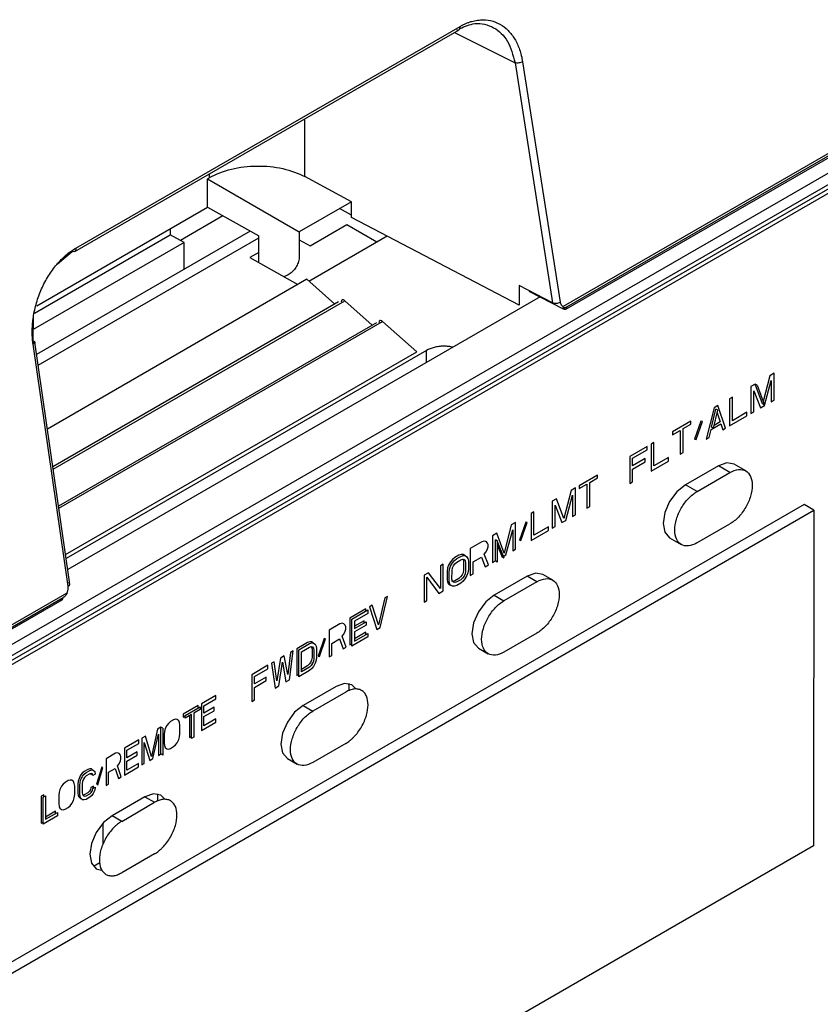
# Model space of a CAD drawing. Header units: millimetres. Extents: x -415 to 5, y -292 to 5.
# Tile 52 of 72: x -51.94 to -46.1, y -124.52 to -117.34. Entities that reach past the tile are written whole.
import ezdxf

# ---------------------------------------------------------------- set-up
doc = ezdxf.new("R2010")
doc.units = ezdxf.units.MM
doc.header["$MEASUREMENT"] = 0
doc.layers.add('实线', color=2, linetype='Continuous', lineweight=25)

msp = doc.modelspace()

# ---------------------------------------------------------------- linework, layer by layer
at = {"layer": '实线', "color": 7, "linetype": 'Continuous', "lineweight": 25}
for p, q in [((-51.5326, -119.0066), (-48.7297, -117.3885)), ((-51.5404, -119.0313), (-48.7359, -117.4123)), ((-48.7706, -117.4323), (-48.3283, -117.6532)), ((-48.3283, -117.6532), (-48.0537, -119.4066)), ((-48.2732, -117.6463), (-47.9986, -119.3996)), ((-49.8617, -118.4844), (-49.8617, -118.0703)), ((-45.7567, -118.1509), (-47.9761, -119.4321)), ((-47.9584, -119.4522), (-45.7646, -118.1858)), ((-47.9496, -119.4336), (-45.7567, -118.1677)), ((-45.7505, -118.2901), (-53.8115, -122.9436)), ((-53.8116, -123.0253), (-45.7505, -118.3717)), ((-53.7833, -123.0416), (-45.7789, -118.4207)), ((-53.755, -123.0579), (-45.7506, -118.4371)), ((-50.5562, -118.4914), (-50.5562, -118.4632)), ((-50.572, -118.5006), (-50.5562, -118.4914)), ((-50.572, -118.7074), (-50.572, -118.5006)), ((-50.572, -118.5006), (-49.9023, -118.8872)), ((-49.5217, -118.6675), (-49.8617, -118.4844)), ((-49.5217, -118.6675), (-49.9023, -118.8872)), ((-49.5217, -118.7818), (-49.5217, -118.6675)), ((-51.8182, -119.4267), (-50.572, -118.7074)), ((-50.572, -118.7074), (-50.1973, -118.9177)), ((-49.5217, -118.7666), (-49.6086, -118.7176)), ((-50.459, -118.7708), (-50.7699, -118.9503)), ((-49.824, -118.9899), (-49.5553, -118.8348)), ((-49.5553, -118.8348), (-49.3369, -118.9611)), ((-48.2975, -119.4218), (-49.5217, -118.7818)), ((-51.834, -119.4809), (-50.8432, -118.9089)), ((-50.2598, -118.8826), (-51.8194, -119.783)), ((-50.7428, -118.9656), (-50.8432, -118.9089)), ((-50.8407, -118.9103), (-50.8407, -118.8625)), ((-49.9023, -118.8872), (-49.9023, -119.0832)), ((-50.7428, -118.9656), (-51.8427, -119.6005)), ((-51.8082, -119.8606), (-50.1973, -118.9306)), ((-50.743, -119.1615), (-50.7428, -118.9656)), ((-50.1973, -119.1119), (-50.1973, -118.9177)), ((-49.9023, -118.9446), (-49.824, -118.9899)), ((-49.8318, -119.2468), (-49.2618, -118.9177)), ((-51.6656, -119.1205), (-51.5594, -119.0299)), ((-50.1973, -119.038), (-50.262, -119.0754)), ((-50.262, -119.0754), (-49.913, -119.2723)), ((-49.8464, -119.2339), (-51.7404, -120.3273)), ((-49.9839, -119.1999), (-50.014, -119.2153)), ((-49.8464, -119.2339), (-49.6421, -119.4141)), ((-48.2975, -119.2791), (-48.2975, -119.4218)), ((-48.0537, -119.4066), (-48.2975, -119.2791)), ((-48.2233, -119.3179), (-48.2268, -119.3199)), ((-48.2268, -119.3199), (-47.9775, -119.4502)), ((-49.6159, -119.399), (-51.7005, -120.6024)), ((-51.6982, -120.6183), (-49.5706, -119.3901)), ((-48.1457, -119.3623), (-51.5917, -121.3517)), ((-49.5706, -119.3901), (-49.3697, -119.5674)), ((-47.9775, -119.4502), (-47.9497, -119.4341)), ((-51.843, -119.6822), (-51.8425, -119.5109)), ((-49.3401, -119.5503), (-51.6589, -120.8889)), ((-51.6566, -120.9048), (-49.2949, -119.5414)), ((-49.2949, -119.5414), (-49.0445, -119.7623)), ((-51.8398, -119.7042), (-51.843, -119.6822)), ((-51.581, -121.4254), (-51.8326, -119.6922)), ((-51.5884, -121.4719), (-51.8444, -119.7079)), ((-51.6077, -121.242), (-49.0445, -119.7623)), ((-48.975, -119.7531), (-51.6035, -121.2704)), ((-48.9751, -119.8412), (-48.975, -119.7531)), ((-46.4698, -119.9373), (-46.5184, -120.1251)), ((-46.5088, -120.1557), (-46.4592, -119.9729)), ((-46.438, -119.919), (-46.4698, -119.9373)), ((-46.4592, -119.9729), (-46.4594, -120.1271)), ((-46.4381, -120.1148), (-46.438, -119.919)), ((-46.6077, -120.0169), (-46.6078, -120.2128)), ((-46.5759, -119.9986), (-46.6077, -120.0169)), ((-46.5866, -120.2006), (-46.5865, -120.0464)), ((-46.5865, -120.0464), (-46.5371, -120.172)), ((-46.523, -120.143), (-46.5759, -119.9986)), ((-46.5617, -120.0067), (-46.5759, -119.9986)), ((-46.5617, -120.0067), (-46.5088, -120.1512)), ((-46.7633, -120.1067), (-46.7634, -120.3026)), ((-46.742, -120.0945), (-46.7633, -120.1067)), ((-46.7422, -120.2654), (-46.742, -120.0945)), ((-46.4594, -120.1271), (-46.4381, -120.1148)), ((-46.8764, -120.172), (-46.9331, -120.4006)), ((-46.8942, -120.3115), (-46.8623, -120.1806)), ((-46.88, -120.3196), (-46.8481, -120.1887)), ((-46.8481, -120.1557), (-46.8764, -120.172)), ((-46.8481, -120.1887), (-46.8623, -120.1806)), ((-46.7917, -120.3189), (-46.8481, -120.1557)), ((-46.6078, -120.2128), (-46.5866, -120.2006)), ((-46.5371, -120.172), (-46.5088, -120.1557)), ((-46.5088, -120.1512), (-46.523, -120.143)), ((-47.0461, -120.27), (-47.1805, -120.3476)), ((-47.0461, -120.2909), (-47.0461, -120.27)), ((-46.9719, -120.2688), (-47.0179, -120.3996)), ((-47.0073, -120.4018), (-46.9613, -120.271)), ((-46.9613, -120.271), (-46.9719, -120.2688)), ((-46.8305, -120.2747), (-46.8754, -120.3006)), ((-46.8529, -120.2083), (-46.8305, -120.2747)), ((-46.7634, -120.3026), (-46.6361, -120.2291)), ((-46.6361, -120.2041), (-46.7422, -120.2654)), ((-46.6361, -120.2291), (-46.6361, -120.2041)), ((-47.1805, -120.3684), (-47.1239, -120.3358)), ((-47.1805, -120.3476), (-47.1805, -120.3684)), ((-47.1239, -120.3358), (-47.124, -120.5108)), ((-47.1028, -120.4986), (-47.1027, -120.3235)), ((-47.1027, -120.3235), (-47.0461, -120.2909)), ((-46.9119, -120.3883), (-46.8977, -120.3302)), ((-46.8977, -120.3302), (-46.827, -120.2893)), ((-46.88, -120.3196), (-46.8942, -120.3115)), ((-46.827, -120.2893), (-46.8129, -120.3312)), ((-46.8129, -120.3312), (-46.7917, -120.3189)), ((-47.0179, -120.3996), (-47.0073, -120.4018)), ((-46.9331, -120.4006), (-46.9119, -120.3883)), ((-47.3643, -120.4537), (-47.4916, -120.5272)), ((-47.4704, -120.5399), (-47.3643, -120.4787)), ((-47.3643, -120.4787), (-47.3643, -120.4537)), ((-47.336, -120.4374), (-47.3362, -120.6333)), ((-47.3148, -120.4251), (-47.336, -120.4374)), ((-47.3149, -120.596), (-47.3148, -120.4251)), ((-47.4916, -120.5272), (-47.4917, -120.7231)), ((-47.4704, -120.5941), (-47.4704, -120.5399)), ((-47.3785, -120.5411), (-47.4704, -120.5941)), ((-47.3785, -120.5661), (-47.3785, -120.5411)), ((-47.3362, -120.6333), (-47.2089, -120.5598)), ((-47.2089, -120.5348), (-47.3149, -120.596)), ((-47.2089, -120.5598), (-47.2089, -120.5348)), ((-47.124, -120.5108), (-47.1028, -120.4986)), ((-47.4705, -120.7108), (-47.4704, -120.6191)), ((-47.4704, -120.6191), (-47.3785, -120.5661)), ((-46.8449, -120.5944), (-47.0853, -120.7332)), ((-46.7601, -120.6435), (-46.8449, -120.5944)), ((-46.6451, -120.6321), (-46.7299, -120.583)), ((-47.7263, -120.6627), (-47.8599, -120.7398)), ((-47.7826, -120.716), (-47.7264, -120.6835)), ((-47.7264, -120.6835), (-47.7263, -120.6627)), ((-47.0005, -120.7823), (-46.7601, -120.6435)), ((-47.9197, -120.7743), (-47.9726, -120.9798)), ((-47.8881, -120.7561), (-47.9197, -120.7743)), ((-47.8882, -120.952), (-47.8881, -120.7561)), ((-47.86, -120.7607), (-47.8037, -120.7282)), ((-47.8599, -120.7398), (-47.86, -120.7607)), ((-47.8037, -120.7282), (-47.8038, -120.9032)), ((-47.7827, -120.8911), (-47.7826, -120.716)), ((-47.4917, -120.7231), (-47.4705, -120.7108)), ((-47.0005, -120.7823), (-47.0853, -120.7332)), ((-48.0252, -120.8352), (-48.0568, -120.8535)), ((-47.9726, -120.9798), (-48.0252, -120.8352)), ((-47.9585, -120.9926), (-47.9092, -120.8099)), ((-47.9092, -120.8099), (-47.9093, -120.9641)), ((-46.2189, -120.8775), (-53.29, -124.9596)), ((-53.2193, -125.0005), (-46.1482, -120.9184)), ((-48.0568, -120.8535), (-48.057, -121.0494)), ((-48.0359, -121.0372), (-48.0358, -120.883)), ((-48.0358, -120.883), (-47.9867, -121.0088)), ((-47.8038, -120.9032), (-47.7827, -120.8911)), ((-46.1482, -120.9184), (-46.2189, -120.8775)), ((-46.1482, -120.9184), (-46.15, -123.367)), ((-48.2115, -120.9428), (-48.2117, -121.1387)), ((-48.1904, -120.9306), (-48.2115, -120.9428)), ((-48.1906, -121.1015), (-48.1904, -120.9306)), ((-47.9867, -121.0088), (-47.9585, -120.9926)), ((-47.9093, -120.9641), (-47.8882, -120.952)), ((-48.3557, -121.026), (-48.4086, -121.2315)), ((-48.3945, -121.2442), (-48.3452, -121.0616)), ((-48.324, -121.0078), (-48.3557, -121.026)), ((-48.3452, -121.0616), (-48.3453, -121.2158)), ((-48.3242, -121.2036), (-48.324, -121.0078)), ((-48.2502, -121.0068), (-48.296, -121.1374)), ((-48.2855, -121.1396), (-48.2397, -121.0091)), ((-48.2397, -121.0091), (-48.2502, -121.0068)), ((-48.2117, -121.1387), (-48.0851, -121.0656)), ((-48.0851, -121.0406), (-48.1906, -121.1015)), ((-48.0851, -121.0656), (-48.0851, -121.0406)), ((-48.057, -121.0494), (-48.0359, -121.0372)), ((-47.0008, -121.1577), (-46.7603, -121.0189)), ((-48.4928, -121.1052), (-48.493, -121.3011)), ((-48.4612, -121.0869), (-48.4928, -121.1052)), ((-48.4719, -121.2889), (-48.4717, -121.1347)), ((-48.4576, -121.1429), (-48.4717, -121.1347)), ((-48.4086, -121.2315), (-48.4612, -121.0869)), ((-48.296, -121.1374), (-48.2855, -121.1396)), ((-47.2006, -121.12), (-47.1158, -121.1691)), ((-48.6545, -121.1985), (-48.6547, -121.3944)), ((-48.5702, -121.1498), (-48.6545, -121.1985)), ((-48.5526, -121.1438), (-48.5702, -121.1498)), ((-48.5385, -121.1482), (-48.5526, -121.1438)), ((-48.5386, -121.2233), (-48.528, -121.2005)), ((-48.528, -121.1588), (-48.5385, -121.1482)), ((-48.5245, -121.1693), (-48.528, -121.1588)), ((-48.528, -121.2005), (-48.5245, -121.186)), ((-48.5245, -121.186), (-48.5245, -121.1693)), ((-48.4576, -121.1429), (-48.4577, -121.2971)), ((-48.4085, -121.2686), (-48.4576, -121.1429)), ((-48.4576, -121.1708), (-48.4226, -121.2605)), ((-48.3453, -121.2158), (-48.3242, -121.2036)), ((-48.7846, -121.2778), (-48.7987, -121.2943)), ((-48.767, -121.2635), (-48.7846, -121.2778)), ((-48.7705, -121.286), (-48.7529, -121.2717)), ((-48.7389, -121.2473), (-48.767, -121.2635)), ((-48.7529, -121.2717), (-48.7248, -121.2554)), ((-48.7529, -121.2967), (-48.7248, -121.2804)), ((-48.7213, -121.2413), (-48.7389, -121.2473)), ((-48.7248, -121.2554), (-48.7072, -121.2495)), ((-48.7248, -121.2804), (-48.7107, -121.2765)), ((-48.7073, -121.2415), (-48.7213, -121.2413)), ((-48.7107, -121.2765), (-48.7002, -121.2787)), ((-48.7091, -121.2768), (-48.7073, -121.279)), ((-48.6939, -121.2497), (-48.7073, -121.2415)), ((-48.7073, -121.279), (-48.7038, -121.2936)), ((-48.7072, -121.2495), (-48.6931, -121.2497)), ((-48.7002, -121.2787), (-48.6932, -121.2872)), ((-48.6931, -121.2497), (-48.6791, -121.2582)), ((-48.6791, -121.2582), (-48.6721, -121.2708)), ((-48.6721, -121.2708), (-48.6686, -121.2896)), ((-48.6335, -121.2947), (-48.5738, -121.2602)), ((-48.5738, -121.2602), (-48.5457, -121.3315)), ((-48.5526, -121.2397), (-48.5386, -121.2233)), ((-48.5211, -121.3173), (-48.5526, -121.2397)), ((-48.4085, -121.2686), (-48.4226, -121.2605)), ((-48.4137, -121.2553), (-48.3945, -121.2442)), ((-48.8725, -121.3244), (-48.8726, -121.4911)), ((-48.8514, -121.3122), (-48.8725, -121.3244)), ((-48.8516, -121.5081), (-48.8514, -121.3122)), ((-48.8198, -121.3398), (-48.8233, -121.3627)), ((-48.8128, -121.3191), (-48.8198, -121.3398)), ((-48.7987, -121.2943), (-48.8128, -121.3191)), ((-48.8092, -121.3708), (-48.8057, -121.348)), ((-48.8057, -121.348), (-48.7986, -121.3272)), ((-48.7986, -121.3272), (-48.7846, -121.3024)), ((-48.7881, -121.3587), (-48.7846, -121.34)), ((-48.7846, -121.3024), (-48.7705, -121.286)), ((-48.7846, -121.34), (-48.7775, -121.3234)), ((-48.7775, -121.3234), (-48.767, -121.309)), ((-48.767, -121.309), (-48.7529, -121.2967)), ((-48.7038, -121.2936), (-48.7039, -121.3562)), ((-48.6932, -121.2872), (-48.6897, -121.3018)), ((-48.6897, -121.3018), (-48.6897, -121.3643)), ((-48.6686, -121.3522), (-48.6721, -121.375)), ((-48.6686, -121.2896), (-48.6686, -121.3522)), ((-48.6336, -121.3822), (-48.6335, -121.2947)), ((-48.5457, -121.3315), (-48.5211, -121.3173)), ((-48.493, -121.3011), (-48.4719, -121.2889)), ((-48.4577, -121.2971), (-48.4719, -121.2889)), ((-48.9921, -121.3934), (-48.9922, -121.5893)), ((-48.9604, -121.3751), (-48.9921, -121.3934)), ((-48.9711, -121.5771), (-48.971, -121.4062)), ((-48.971, -121.4062), (-48.8832, -121.5264)), ((-48.8726, -121.4911), (-48.9604, -121.3751)), ((-48.8233, -121.3627), (-48.8234, -121.4252)), ((-48.8234, -121.4252), (-48.8199, -121.444)), ((-48.8093, -121.4333), (-48.8092, -121.3708)), ((-48.7882, -121.4212), (-48.7881, -121.3587)), ((-48.7847, -121.4358), (-48.7882, -121.4212)), ((-48.739, -121.4181), (-48.7672, -121.4344)), ((-48.725, -121.4058), (-48.739, -121.4181)), ((-48.7144, -121.3914), (-48.725, -121.4058)), ((-48.7108, -121.414), (-48.7249, -121.4263)), ((-48.7074, -121.3749), (-48.7144, -121.3914)), ((-48.7003, -121.3996), (-48.7108, -121.414)), ((-48.7039, -121.3562), (-48.7074, -121.3749)), ((-48.6933, -121.4205), (-48.7073, -121.437)), ((-48.6932, -121.383), (-48.7003, -121.3996)), ((-48.6792, -121.3958), (-48.6933, -121.4205)), ((-48.6897, -121.3643), (-48.6932, -121.383)), ((-48.6721, -121.375), (-48.6792, -121.3958)), ((-48.6547, -121.3944), (-48.6336, -121.3822)), ((-48.2393, -121.3994), (-48.4797, -121.5382)), ((-48.1686, -121.4403), (-48.2393, -121.3994)), ((-48.0536, -121.4289), (-48.1243, -121.388)), ((-51.5759, -121.461), (-51.581, -121.4254)), ((-48.8199, -121.444), (-48.8129, -121.4566)), ((-48.8129, -121.4566), (-48.7988, -121.4651)), ((-48.8058, -121.4522), (-48.8093, -121.4333)), ((-48.7987, -121.4648), (-48.8058, -121.4522)), ((-48.7988, -121.4651), (-48.7981, -121.4652)), ((-48.7847, -121.4733), (-48.7987, -121.4648)), ((-48.7812, -121.4383), (-48.7918, -121.4361)), ((-48.7776, -121.4443), (-48.7847, -121.4358)), ((-48.7706, -121.4735), (-48.7847, -121.4733)), ((-48.7672, -121.4344), (-48.7812, -121.4383)), ((-48.7671, -121.4465), (-48.7776, -121.4443)), ((-48.753, -121.4676), (-48.7706, -121.4735)), ((-48.753, -121.4425), (-48.7671, -121.4465)), ((-48.7249, -121.4263), (-48.753, -121.4425)), ((-48.7249, -121.4513), (-48.753, -121.4676)), ((-48.7073, -121.437), (-48.7249, -121.4513)), ((-48.1686, -121.4403), (-48.409, -121.5791)), ((-51.5983, -121.5232), (-53.8177, -122.8044)), ((-53.8177, -122.8212), (-51.6248, -121.5552)), ((-49.2783, -121.5586), (-49.3243, -121.756)), ((-49.3112, -121.7734), (-49.2586, -121.5473)), ((-49.2586, -121.5473), (-49.2783, -121.5586)), ((-48.8832, -121.5264), (-48.8516, -121.5081)), ((-48.4797, -121.5382), (-48.409, -121.5791)), ((-53.826, -122.8395), (-51.6325, -121.5732)), ((-49.416, -121.6381), (-49.534, -121.7062)), ((-49.416, -121.6545), (-49.416, -121.6381)), ((-49.3701, -121.6116), (-49.3898, -121.623)), ((-49.3898, -121.623), (-49.3375, -121.7886)), ((-49.3243, -121.756), (-49.3701, -121.6116)), ((-48.9922, -121.5893), (-48.9711, -121.5771)), ((-49.534, -121.7062), (-49.5341, -121.9021)), ((-49.5198, -121.7144), (-49.4018, -121.6463)), ((-49.4019, -121.6713), (-49.5002, -121.7281)), ((-49.4018, -121.6463), (-49.4019, -121.6713)), ((-49.6061, -121.7479), (-49.6848, -121.7933)), ((-49.5897, -121.7426), (-49.6061, -121.7479)), ((-49.5766, -121.7475), (-49.5897, -121.7426)), ((-49.5668, -121.7585), (-49.5766, -121.7475)), ((-49.5635, -121.7691), (-49.5668, -121.7585)), ((-49.5635, -121.7858), (-49.5635, -121.7691)), ((-49.52, -121.9103), (-49.5198, -121.7144)), ((-49.415, -121.7581), (-49.5003, -121.8073)), ((-49.4292, -121.7249), (-49.5002, -121.7659)), ((-49.5002, -121.7281), (-49.5002, -121.7823)), ((-49.5002, -121.7823), (-49.415, -121.7331)), ((-49.4292, -121.7412), (-49.4292, -121.7249)), ((-49.415, -121.7331), (-49.415, -121.7581)), ((-49.3375, -121.7886), (-49.3112, -121.7734)), ((-49.7209, -121.8558), (-49.7636, -121.9846)), ((-49.711, -121.8584), (-49.7209, -121.8558)), ((-49.6848, -121.7933), (-49.6849, -121.9892)), ((-49.5898, -121.8384), (-49.5767, -121.8225)), ((-49.5604, -121.9173), (-49.5898, -121.8384)), ((-49.5767, -121.8225), (-49.5668, -121.8002)), ((-49.5668, -121.8002), (-49.5635, -121.7858)), ((-49.402, -121.8422), (-49.52, -121.9103)), ((-49.5003, -121.8073), (-49.5003, -121.8739)), ((-49.4161, -121.809), (-49.5003, -121.8576)), ((-49.5003, -121.8739), (-49.402, -121.8172)), ((-49.4161, -121.8253), (-49.4161, -121.809)), ((-49.402, -121.8172), (-49.402, -121.8422)), ((-48.1689, -121.8157), (-48.4093, -121.9545)), ((-49.8421, -121.8841), (-49.9208, -121.9295)), ((-49.9066, -121.9377), (-49.828, -121.8923)), ((-49.887, -121.9514), (-49.828, -121.9173)), ((-49.8257, -121.8788), (-49.8421, -121.8841)), ((-49.828, -121.8923), (-49.8116, -121.887)), ((-49.828, -121.9173), (-49.8149, -121.9139)), ((-49.8126, -121.8796), (-49.8257, -121.8788)), ((-49.815, -121.9139), (-49.8127, -121.9171)), ((-49.8149, -121.9139), (-49.8051, -121.9166)), ((-49.8127, -121.9171), (-49.8094, -121.9319)), ((-49.8011, -121.8876), (-49.8126, -121.8796)), ((-49.8116, -121.887), (-49.7985, -121.8878)), ((-49.8051, -121.9166), (-49.7985, -121.9253)), ((-49.7985, -121.8878), (-49.7854, -121.8969)), ((-49.7985, -121.9253), (-49.7952, -121.9401)), ((-49.7854, -121.8969), (-49.7788, -121.9098)), ((-49.7788, -121.9098), (-49.7756, -121.9287)), ((-49.7537, -121.9872), (-49.711, -121.8584)), ((-49.6653, -121.9778), (-49.6652, -121.8903)), ((-49.6652, -121.8903), (-49.6095, -121.8581)), ((-49.6095, -121.8581), (-49.5833, -121.9305)), ((-49.5833, -121.9305), (-49.5604, -121.9173)), ((-49.5341, -121.9021), (-49.52, -121.894)), ((-48.595, -121.925), (-48.5243, -121.9659)), ((-50.0388, -121.9977), (-50.0651, -122.1628)), ((-50.0126, -121.9825), (-50.0388, -121.9977)), ((-49.9865, -122.1174), (-50.0126, -121.9825)), ((-49.9667, -121.956), (-49.9865, -122.1174)), ((-49.9734, -122.1557), (-49.947, -121.9447)), ((-49.947, -121.9447), (-49.9667, -121.956)), ((-49.9208, -121.9295), (-49.9209, -122.1254)), ((-49.9068, -122.1336), (-49.9066, -121.9377)), ((-49.8871, -122.0972), (-49.887, -121.9514)), ((-49.8094, -121.9944), (-49.8127, -122.013)), ((-49.8094, -121.9319), (-49.8094, -121.9944)), ((-49.7952, -121.9401), (-49.7953, -122.0026)), ((-49.7756, -121.9912), (-49.7789, -122.014)), ((-49.7756, -121.9287), (-49.7756, -121.9912)), ((-49.7636, -121.9846), (-49.7537, -121.9872)), ((-49.6849, -121.9892), (-49.6653, -121.9778)), ((-50.1306, -122.0506), (-50.2486, -122.1188)), ((-50.1306, -122.0757), (-50.1306, -122.0506)), ((-50.0847, -122.0242), (-50.1044, -122.0355)), ((-50.1044, -122.0355), (-50.0783, -122.2163)), ((-50.0651, -122.1628), (-50.0847, -122.0242)), ((-50.0521, -122.2011), (-50.0257, -122.0276)), ((-50.0257, -122.0276), (-49.9996, -122.1708)), ((-49.8422, -122.055), (-49.8871, -122.0809)), ((-49.8281, -122.0632), (-49.8871, -122.0972)), ((-49.8291, -122.0433), (-49.8422, -122.055)), ((-49.8193, -122.0292), (-49.8291, -122.0433)), ((-49.815, -122.0514), (-49.8281, -122.0632)), ((-49.8127, -122.013), (-49.8193, -122.0292)), ((-49.8052, -122.0374), (-49.815, -122.0514)), ((-49.7986, -122.0586), (-49.8117, -122.0746)), ((-49.8075, -122.0408), (-49.8036, -122.0335)), ((-49.7986, -122.0211), (-49.8052, -122.0374)), ((-49.7953, -122.0026), (-49.7986, -122.0211)), ((-49.7855, -122.0344), (-49.7986, -122.0586)), ((-49.7789, -122.014), (-49.7855, -122.0344)), ((-50.2486, -122.1188), (-50.2487, -122.3147)), ((-50.229, -122.1866), (-50.2289, -122.1324)), ((-50.1438, -122.1374), (-50.229, -122.1866)), ((-50.2289, -122.1324), (-50.1306, -122.0757)), ((-50.1438, -122.1624), (-50.1438, -122.1374)), ((-49.9209, -122.1254), (-49.9068, -122.1173)), ((-49.8281, -122.0882), (-49.9068, -122.1336)), ((-49.8117, -122.0746), (-49.8281, -122.0882)), ((-50.2291, -122.3033), (-50.229, -122.2116)), ((-50.229, -122.2116), (-50.1438, -122.1624)), ((-50.0783, -122.2163), (-50.0521, -122.2011)), ((-49.9996, -122.1708), (-49.9734, -122.1557)), ((-49.6337, -122.2044), (-49.8742, -122.3432)), ((-49.5419, -122.1842), (-49.5419, -122.2377)), ((-50.5116, -122.2706), (-50.616, -122.3309)), ((-50.5117, -122.2956), (-50.5116, -122.2706)), ((-49.563, -122.2453), (-49.8034, -122.3841)), ((-50.6392, -122.3443), (-50.7494, -122.4079)), ((-50.7352, -122.416), (-50.6251, -122.3524)), ((-50.6392, -122.3606), (-50.6392, -122.3443)), ((-50.6251, -122.3524), (-50.6251, -122.3733)), ((-50.616, -122.3309), (-50.6162, -122.5268)), ((-50.5987, -122.4), (-50.5986, -122.3458)), ((-50.5233, -122.3565), (-50.5987, -122.4)), ((-50.5986, -122.3458), (-50.5117, -122.2956)), ((-50.5233, -122.3815), (-50.5233, -122.3565)), ((-50.2487, -122.3147), (-50.2291, -122.3033)), ((-49.8742, -122.3432), (-49.8034, -122.3841)), ((-50.7494, -122.4079), (-50.7494, -122.4287)), ((-50.7494, -122.4287), (-50.7352, -122.4205)), ((-50.6889, -122.4101), (-50.7352, -122.4369)), ((-50.7352, -122.4369), (-50.7352, -122.416)), ((-50.703, -122.4183), (-50.7031, -122.577)), ((-50.689, -122.5852), (-50.6889, -122.4101)), ((-50.6715, -122.4001), (-50.6716, -122.5751)), ((-50.6251, -122.3733), (-50.6715, -122.4001)), ((-50.5987, -122.425), (-50.5233, -122.3815)), ((-50.5987, -122.4917), (-50.5987, -122.425)), ((-50.9117, -122.5016), (-50.9378, -122.5167)), ((-50.9119, -122.6975), (-50.9117, -122.5016)), ((-50.8976, -122.5098), (-50.9117, -122.5016)), ((-50.8683, -122.489), (-50.8799, -122.5124)), ((-50.8567, -122.474), (-50.8683, -122.489)), ((-50.8422, -122.4614), (-50.8567, -122.474)), ((-50.819, -122.448), (-50.8422, -122.4614)), ((-50.8045, -122.4438), (-50.819, -122.448)), ((-50.7929, -122.4455), (-50.8045, -122.4438)), ((-50.7813, -122.4555), (-50.7929, -122.4455)), ((-50.7755, -122.4688), (-50.7813, -122.4555)), ((-50.7726, -122.4879), (-50.7755, -122.4688)), ((-50.7727, -122.5505), (-50.7726, -122.4879)), ((-50.6162, -122.5268), (-50.5118, -122.4665)), ((-50.5118, -122.4415), (-50.5987, -122.4917)), ((-50.5118, -122.4665), (-50.5118, -122.4415)), ((-51.0248, -122.5669), (-51.0509, -122.5819)), ((-50.9815, -122.7168), (-51.0248, -122.5669)), ((-50.9378, -122.5167), (-50.9815, -122.7168)), ((-50.9699, -122.731), (-50.9292, -122.5533)), ((-50.9292, -122.5533), (-50.9293, -122.7075)), ((-50.8976, -122.5098), (-50.8977, -122.7057)), ((-50.8857, -122.5324), (-50.8886, -122.5549)), ((-50.8886, -122.5549), (-50.8886, -122.6174)), ((-50.8799, -122.5124), (-50.8857, -122.5324)), ((-50.7814, -122.593), (-50.7756, -122.573)), ((-50.7756, -122.573), (-50.7727, -122.5505)), ((-50.7031, -122.577), (-50.689, -122.5688)), ((-51.0741, -122.5953), (-51.1785, -122.6556)), ((-51.1611, -122.6705), (-51.0741, -122.6203)), ((-51.0741, -122.6203), (-51.0741, -122.5953)), ((-51.0509, -122.5819), (-51.051, -122.7778)), ((-51.0337, -122.7678), (-51.0335, -122.6136)), ((-51.0335, -122.6136), (-50.9931, -122.7443)), ((-50.8886, -122.6174), (-50.8858, -122.6366)), ((-50.8858, -122.6366), (-50.88, -122.6499)), ((-50.8423, -122.6573), (-50.8191, -122.6439)), ((-50.8191, -122.6439), (-50.8046, -122.6314)), ((-50.8046, -122.6314), (-50.793, -122.6164)), ((-50.793, -122.6164), (-50.7814, -122.593)), ((-50.6716, -122.5751), (-50.689, -122.5852)), ((-49.5633, -122.6207), (-49.8037, -122.7595)), ((-51.2423, -122.6924), (-51.3118, -122.7326)), ((-51.2278, -122.6882), (-51.2423, -122.6924)), ((-51.2162, -122.694), (-51.2278, -122.6882)), ((-51.2075, -122.7057), (-51.2162, -122.694)), ((-51.2046, -122.7165), (-51.2075, -122.7057)), ((-51.2046, -122.7332), (-51.2046, -122.7165)), ((-51.1785, -122.6556), (-51.1786, -122.8515)), ((-51.1612, -122.7497), (-51.0858, -122.7062)), ((-51.1611, -122.7247), (-51.1611, -122.6705)), ((-51.0858, -122.6812), (-51.1611, -122.7247)), ((-51.0858, -122.7062), (-51.0858, -122.6812)), ((-50.9293, -122.7075), (-50.9119, -122.6975)), ((-50.8977, -122.7057), (-50.9119, -122.6975)), ((-50.88, -122.6499), (-50.8684, -122.6599)), ((-50.8684, -122.6599), (-50.8568, -122.6615)), ((-50.8568, -122.6615), (-50.8423, -122.6573)), ((-51.3118, -122.7326), (-51.312, -122.9285)), ((-51.2278, -122.7841), (-51.2162, -122.769)), ((-51.2018, -122.8649), (-51.2278, -122.7841)), ((-51.2162, -122.769), (-51.2075, -122.7473)), ((-51.2075, -122.7473), (-51.2046, -122.7332)), ((-51.1612, -122.8164), (-51.1612, -122.7497)), ((-51.0742, -122.7662), (-51.1612, -122.8164)), ((-51.0742, -122.7912), (-51.0742, -122.7662)), ((-51.051, -122.7778), (-51.0337, -122.7678)), ((-50.9931, -122.7443), (-50.9699, -122.731)), ((-49.9894, -122.73), (-49.9187, -122.7709)), ((-51.4974, -122.8522), (-51.509, -122.8756)), ((-51.4858, -122.8372), (-51.4974, -122.8522)), ((-51.4949, -122.8837), (-51.4833, -122.8604)), ((-51.4713, -122.8246), (-51.4858, -122.8372)), ((-51.4833, -122.8604), (-51.4717, -122.8453)), ((-51.4717, -122.8453), (-51.4572, -122.8328)), ((-51.4452, -122.8096), (-51.4713, -122.8246)), ((-51.4572, -122.8578), (-51.4688, -122.8687)), ((-51.4572, -122.8328), (-51.4311, -122.8177)), ((-51.4311, -122.8427), (-51.4572, -122.8578)), ((-51.4307, -122.8054), (-51.4452, -122.8096)), ((-51.4311, -122.8177), (-51.4166, -122.8135)), ((-51.4195, -122.8402), (-51.4311, -122.8427)), ((-51.4191, -122.807), (-51.4307, -122.8054)), ((-51.4234, -122.8411), (-51.422, -122.8462)), ((-51.422, -122.8462), (-51.4148, -122.842)), ((-51.4108, -122.8435), (-51.4195, -122.8402)), ((-51.4105, -122.8144), (-51.4191, -122.807)), ((-51.4166, -122.8135), (-51.405, -122.8152)), ((-51.4079, -122.8544), (-51.4108, -122.8435)), ((-51.3905, -122.8443), (-51.4079, -122.8544)), ((-51.405, -122.8152), (-51.3934, -122.8252)), ((-51.3934, -122.8252), (-51.3905, -122.8443)), ((-51.3438, -122.7927), (-51.3815, -122.9186)), ((-51.3728, -122.9219), (-51.3351, -122.796)), ((-51.3351, -122.796), (-51.3438, -122.7927)), ((-51.2946, -122.9184), (-51.2945, -122.8309)), ((-51.2945, -122.8309), (-51.2452, -122.8024)), ((-51.2452, -122.8024), (-51.2221, -122.8766)), ((-51.1786, -122.8515), (-51.0742, -122.7912)), ((-51.6366, -122.9325), (-51.6482, -122.9559)), ((-51.625, -122.9175), (-51.6366, -122.9325)), ((-51.6105, -122.905), (-51.625, -122.9175)), ((-51.5873, -122.8916), (-51.6105, -122.905)), ((-51.5728, -122.8874), (-51.5873, -122.8916)), ((-51.5612, -122.889), (-51.5728, -122.8874)), ((-51.5496, -122.899), (-51.5612, -122.889)), ((-51.5438, -122.9123), (-51.5496, -122.899)), ((-51.5409, -122.9315), (-51.5438, -122.9123)), ((-51.541, -122.994), (-51.5409, -122.9315)), ((-51.5177, -122.9181), (-51.5178, -122.9806)), ((-51.5148, -122.8956), (-51.5177, -122.9181)), ((-51.509, -122.8756), (-51.5148, -122.8956)), ((-51.5036, -122.9263), (-51.5007, -122.9038)), ((-51.5036, -122.9888), (-51.5036, -122.9263)), ((-51.5007, -122.9038), (-51.4949, -122.8837)), ((-51.4984, -122.896), (-51.4974, -122.8897)), ((-51.4974, -122.8897), (-51.4916, -122.8739)), ((-51.4916, -122.8739), (-51.4846, -122.8631)), ((-51.4833, -122.8979), (-51.4862, -122.9162)), ((-51.4862, -122.9162), (-51.4862, -122.9787)), ((-51.4775, -122.882), (-51.4833, -122.8979)), ((-51.4688, -122.8687), (-51.4775, -122.882)), ((-51.4047, -122.932), (-51.4221, -122.942)), ((-51.407, -122.9497), (-51.4047, -122.932)), ((-51.3815, -122.9186), (-51.3728, -122.9219)), ((-51.312, -122.9285), (-51.2946, -122.9184)), ((-51.2221, -122.8766), (-51.2018, -122.8649)), ((-51.7844, -123.0054), (-51.7846, -123.2013)), ((-51.767, -122.9953), (-51.7844, -123.0054)), ((-51.7703, -123.0136), (-51.7529, -123.0035)), ((-51.767, -123.0117), (-51.767, -122.9953)), ((-51.7529, -123.0035), (-51.753, -123.1744)), ((-51.6569, -122.9984), (-51.657, -123.0609)), ((-51.654, -122.9759), (-51.6569, -122.9984)), ((-51.6482, -122.9559), (-51.654, -122.9759)), ((-51.5439, -123.0165), (-51.541, -122.994)), ((-51.5178, -122.9806), (-51.5149, -122.9998)), ((-51.5149, -122.9998), (-51.5091, -123.0131)), ((-51.5008, -123.008), (-51.5036, -122.9888)), ((-51.4862, -122.9787), (-51.4834, -122.9937)), ((-51.4834, -122.9937), (-51.4776, -123.0029)), ((-51.4714, -122.9955), (-51.4809, -122.9976)), ((-51.4776, -123.0029), (-51.4689, -123.0062)), ((-51.4453, -122.9804), (-51.4714, -122.9955)), ((-51.4689, -123.0062), (-51.4573, -123.0037)), ((-51.4573, -123.0037), (-51.4312, -122.9886)), ((-51.4337, -122.9696), (-51.4453, -122.9804)), ((-51.425, -122.9562), (-51.4337, -122.9696)), ((-51.4312, -122.9886), (-51.4196, -122.9778)), ((-51.4167, -123.0011), (-51.4312, -123.0136)), ((-51.4221, -122.942), (-51.425, -122.9562)), ((-51.4196, -122.9778), (-51.4109, -122.9644)), ((-51.4179, -122.9752), (-51.4097, -122.9587)), ((-51.4051, -122.9861), (-51.4167, -123.0011)), ((-51.4109, -122.9644), (-51.408, -122.9502)), ((-51.408, -122.9502), (-51.3906, -122.9402)), ((-51.3935, -122.9627), (-51.4051, -122.9861)), ((-51.3906, -122.9402), (-51.3935, -122.9627)), ((-50.9363, -122.9891), (-50.9364, -123.0427)), ((-51.7704, -123.2095), (-51.7703, -123.0136)), ((-51.657, -123.0609), (-51.6541, -123.0801)), ((-51.5874, -123.0875), (-51.5729, -123.0749)), ((-51.5729, -123.0749), (-51.5613, -123.0599)), ((-51.5613, -123.0599), (-51.5497, -123.0365)), ((-51.5497, -123.0365), (-51.5439, -123.0165)), ((-51.5091, -123.0131), (-51.4975, -123.0231)), ((-51.495, -123.0213), (-51.5008, -123.008)), ((-51.4975, -123.0231), (-51.492, -123.0239)), ((-51.4834, -123.0313), (-51.495, -123.0213)), ((-51.4718, -123.0329), (-51.4834, -123.0313)), ((-51.4573, -123.0287), (-51.4718, -123.0329)), ((-51.4312, -123.0136), (-51.4573, -123.0287)), ((-51.0282, -123.0094), (-51.2686, -123.1481)), ((-51.1979, -123.189), (-50.9574, -123.0502)), ((-51.0282, -123.0094), (-50.9574, -123.0502)), ((-51.6661, -123.1492), (-51.7704, -123.2095)), ((-51.6802, -123.116), (-51.753, -123.1581)), ((-51.753, -123.1744), (-51.666, -123.1242)), ((-51.6802, -123.1324), (-51.6802, -123.116)), ((-51.666, -123.1242), (-51.6661, -123.1492)), ((-51.6541, -123.0801), (-51.6483, -123.0934)), ((-51.6483, -123.0934), (-51.6367, -123.1034)), ((-51.6367, -123.1034), (-51.6251, -123.1051)), ((-51.6251, -123.1051), (-51.6106, -123.1009)), ((-51.6106, -123.1009), (-51.5874, -123.0875)), ((-51.1979, -123.189), (-51.2686, -123.1481)), ((-51.7846, -123.2013), (-51.7704, -123.1931)), ((-51.3357, -123.2047), (-51.3357, -123.3573)), ((-46.15, -123.367), (-53.2211, -127.449)), ((-50.9577, -123.4257), (-51.1981, -123.5645)), ((-51.3567, -123.4926), (-51.403, -123.5193))]:
    msp.add_line(p, q, dxfattribs=at)
at = {"layer": '实线', "color": 7, "linetype": 'Continuous', "lineweight": 25, "flags": 128}
for points in [[(-46.7299, -120.583), (-46.73, -120.583), (-46.7827, -120.5728), (-46.8449, -120.5944)], [(-47.0853, -120.7332), (-47.1476, -120.7834), (-47.2004, -120.8546), (-47.2357, -120.9358), (-47.2481, -121.0148), (-47.2358, -121.0795), (-47.2006, -121.12)], [(-48.1243, -121.388), (-48.1244, -121.388), (-48.1771, -121.3778), (-48.2393, -121.3994)], [(-48.4797, -121.5382), (-48.542, -121.5884), (-48.5948, -121.6596), (-48.6301, -121.7408), (-48.6425, -121.8198), (-48.6302, -121.8845), (-48.595, -121.925)], [(-49.4892, -122.2228), (-49.5188, -122.193), (-49.5715, -122.1827), (-49.6337, -122.2044)], [(-49.8742, -122.3432), (-49.9364, -122.3934), (-49.9892, -122.4645), (-50.0245, -122.5458), (-50.0369, -122.6248), (-50.0246, -122.6895), (-49.9894, -122.73)], [(-50.8836, -123.0278), (-50.9132, -122.9979), (-50.9659, -122.9877), (-51.0282, -123.0094)], [(-51.2686, -123.1481), (-51.3308, -123.1984), (-51.3836, -123.2695), (-51.4189, -123.3508), (-51.4313, -123.4297), (-51.419, -123.4944), (-51.3838, -123.535), (-51.3456, -123.5457)]]:
    msp.add_lwpolyline(points, dxfattribs=at)
at = {"layer": '实线', "color": 7, "linetype": 'Continuous', "lineweight": 25}
for points, knots in [([(-48.7565, -117.4118), (-48.7492, -117.4157), (-48.7421, -117.4161), (-48.7321, -117.4099), (-48.7292, -117.4033), (-48.7292, -117.3949)], [0, 0, 0, 0, 0.5, 0.5, 1, 1, 1, 1]), ([(-48.7308, -117.4035), (-48.6941, -117.388), (-48.6329, -117.362), (-48.5495, -117.37), (-48.4635, -117.4021), (-48.3731, -117.4878), (-48.3432, -117.598), (-48.3283, -117.6532)], [0, 0, 0, 0, 0.200604, 0.334527, 0.474873, 0.737031, 1, 1, 1, 1]), ([(-48.7297, -117.3885), (-48.7226, -117.3846), (-48.7085, -117.3767), (-48.6872, -117.3668), (-48.6658, -117.3584), (-48.6444, -117.3516), (-48.623, -117.3464), (-48.6016, -117.3427), (-48.562, -117.3388), (-48.5055, -117.3427), (-48.4373, -117.369), (-48.3774, -117.4144), (-48.3367, -117.4675), (-48.3105, -117.5169), (-48.2944, -117.5571), (-48.2816, -117.6), (-48.276, -117.6308), (-48.2732, -117.6463)], [0, 0, 0, 0, 0.035067, 0.069922, 0.104673, 0.139431, 0.174307, 0.209408, 0.244842, 0.370758, 0.496073, 0.622875, 0.749762, 0.812704, 0.874997, 0.937232, 1, 1, 1, 1]), ([(-48.2732, -117.6463), (-48.2804, -117.6505), (-48.2905, -117.6537), (-48.3108, -117.6563), (-48.3209, -117.6556), (-48.3283, -117.6532)], [0, 0, 0, 0, 0.5, 0.5, 1, 1, 1, 1]), ([(-50.5562, -118.4914), (-50.511, -118.4653), (-50.4569, -118.4443), (-50.3391, -118.4154), (-50.2754, -118.4076), (-50.1474, -118.4063), (-50.0832, -118.4128), (-49.9637, -118.4393), (-49.9085, -118.4593), (-49.8617, -118.4844)], [0, 0, 0, 0, 0.25, 0.25, 0.5, 0.5, 0.75, 0.75, 1, 1, 1, 1]), ([(-51.8444, -119.7079), (-51.8456, -119.6989), (-51.848, -119.681), (-51.85, -119.6534), (-51.851, -119.6255), (-51.8507, -119.5972), (-51.8492, -119.5685), (-51.8465, -119.5393), (-51.8394, -119.4849), (-51.8219, -119.4046), (-51.7843, -119.3025), (-51.7344, -119.2074), (-51.6836, -119.1379), (-51.6394, -119.0894), (-51.6051, -119.0574), (-51.5695, -119.0293), (-51.5449, -119.0142), (-51.5326, -119.0066)], [0, 0, 0, 0, 0.035581, 0.070923, 0.10613, 0.141312, 0.176573, 0.212022, 0.247762, 0.374587, 0.501659, 0.627519, 0.754244, 0.816221, 0.877442, 0.938503, 1, 1, 1, 1]), ([(-51.5321, -119.013), (-51.5321, -119.0214), (-51.535, -119.028), (-51.5451, -119.0342), (-51.5522, -119.0338), (-51.5594, -119.0299)], [0, 0, 0, 0, 0.5, 0.5, 1, 1, 1, 1]), ([(-49.9023, -119.0832), (-49.904, -119.09), (-49.9074, -119.1035), (-49.9144, -119.122), (-49.9227, -119.1392), (-49.9356, -119.1599), (-49.9548, -119.1823), (-49.9742, -119.1941), (-49.9839, -119.1999)], [0, 0, 0, 0, 0.125293, 0.249967, 0.3747, 0.500166, 0.749967, 1, 1, 1, 1]), ([(-49.5706, -119.3901), (-49.5769, -119.3846), (-49.5839, -119.3822), (-49.5941, -119.3854), (-49.5973, -119.3909), (-49.5973, -119.3984)], [0, 0, 0, 0, 0.5, 0.5, 1, 1, 1, 1]), ([(-48.0537, -119.4066), (-48.0463, -119.409), (-48.0362, -119.4096), (-48.0159, -119.407), (-48.0058, -119.4038), (-47.9986, -119.3996)], [0, 0, 0, 0, 0.5, 0.5, 1, 1, 1, 1]), ([(-47.9986, -119.3996), (-47.9981, -119.4022), (-47.997, -119.4075), (-47.9943, -119.4144), (-47.9903, -119.4215), (-47.9844, -119.4281), (-47.9789, -119.4308), (-47.9761, -119.4321)], [0, 0, 0, 0, 0.169019, 0.33515, 0.50195, 0.749145, 1, 1, 1, 1]), ([(-47.9761, -119.4321), (-47.9769, -119.4327), (-47.9785, -119.4336), (-47.9798, -119.4354), (-47.9804, -119.4362)], [0, 0, 0, 0, 0.553444, 1, 1, 1, 1]), ([(-47.9804, -119.4362), (-47.9789, -119.437), (-47.9761, -119.4385), (-47.9711, -119.4394), (-47.9651, -119.4394), (-47.9578, -119.4379), (-47.9523, -119.435), (-47.9496, -119.4336)], [0, 0, 0, 0, 0.173877, 0.344703, 0.515709, 0.762584, 1, 1, 1, 1]), ([(-47.9496, -119.4336), (-47.9496, -119.4421), (-47.9526, -119.4488), (-47.9629, -119.4549), (-47.9702, -119.4543), (-47.9775, -119.4502)], [0, 0, 0, 0, 0.5, 0.5, 1, 1, 1, 1]), ([(-49.2949, -119.5414), (-49.3011, -119.5359), (-49.3081, -119.5335), (-49.3183, -119.5367), (-49.3215, -119.5422), (-49.3215, -119.5497)], [0, 0, 0, 0, 0.5, 0.5, 1, 1, 1, 1]), ([(-51.843, -119.6822), (-51.8361, -119.6849), (-51.8323, -119.6892), (-51.8328, -119.6986), (-51.8372, -119.7038), (-51.8444, -119.7079)], [0, 0, 0, 0, 0.5, 0.5, 1, 1, 1, 1]), ([(-48.7813, -119.7292), (-48.7912, -119.7273), (-48.8126, -119.723), (-48.8478, -119.7215), (-48.8844, -119.7238), (-48.9299, -119.732), (-48.9573, -119.7448), (-48.975, -119.7531)], [0, 0, 0, 0, 0.150999, 0.326074, 0.500847, 0.677276, 1, 1, 1, 1]), ([(-46.7601, -120.6435), (-46.7388, -120.6312), (-46.7175, -120.6238), (-46.6782, -120.6199), (-46.6601, -120.6234), (-46.6301, -120.6408), (-46.618, -120.6546), (-46.6018, -120.6906), (-46.5975, -120.7127), (-46.5976, -120.7619), (-46.6018, -120.7889), (-46.6182, -120.8437), (-46.6302, -120.8715), (-46.6604, -120.9236), (-46.6784, -120.948), (-46.7178, -120.9895), (-46.7391, -121.0066), (-46.7603, -121.0189)], [0, 0, 0, 0, 0.125, 0.125, 0.25, 0.25, 0.375, 0.375, 0.5, 0.5, 0.625, 0.625, 0.75, 0.75, 0.875, 0.875, 1, 1, 1, 1]), ([(-47.0008, -121.1577), (-47.022, -121.17), (-47.0433, -121.1774), (-47.0826, -121.1813), (-47.1007, -121.1778), (-47.1308, -121.1604), (-47.1428, -121.1466), (-47.1591, -121.1106), (-47.1633, -121.0885), (-47.1632, -121.0393), (-47.159, -121.0123), (-47.1427, -120.9575), (-47.1306, -120.9297), (-47.1004, -120.8776), (-47.0824, -120.8533), (-47.043, -120.8117), (-47.0218, -120.7946), (-47.0005, -120.7823)], [0, 0, 0, 0, 0.125, 0.125, 0.25, 0.25, 0.375, 0.375, 0.5, 0.5, 0.625, 0.625, 0.75, 0.75, 0.875, 0.875, 1, 1, 1, 1]), ([(-48.1686, -121.4403), (-48.1473, -121.428), (-48.126, -121.4206), (-48.0867, -121.4167), (-48.0687, -121.4202), (-48.0386, -121.4376), (-48.0266, -121.4514), (-48.0103, -121.4874), (-48.0061, -121.5095), (-48.0061, -121.5587), (-48.0104, -121.5857), (-48.0267, -121.6405), (-48.0388, -121.6683), (-48.0689, -121.7204), (-48.087, -121.7448), (-48.1263, -121.7863), (-48.1476, -121.8034), (-48.1689, -121.8157)], [0, 0, 0, 0, 0.125, 0.125, 0.25, 0.25, 0.375, 0.375, 0.5, 0.5, 0.625, 0.625, 0.75, 0.75, 0.875, 0.875, 1, 1, 1, 1]), ([(-51.5983, -121.5232), (-51.5969, -121.5205), (-51.5942, -121.5151), (-51.5912, -121.5065), (-51.5887, -121.4963), (-51.5872, -121.4844), (-51.588, -121.4761), (-51.5884, -121.4719)], [0, 0, 0, 0, 0.167136, 0.332122, 0.498534, 0.746584, 1, 1, 1, 1]), ([(-51.5884, -121.4719), (-51.5811, -121.4678), (-51.5768, -121.4627), (-51.5762, -121.4532), (-51.58, -121.4489), (-51.5869, -121.4463)], [0, 0, 0, 0, 0.5, 0.5, 1, 1, 1, 1]), ([(-51.6526, -121.5717), (-51.6452, -121.5759), (-51.638, -121.5765), (-51.6277, -121.5704), (-51.6247, -121.5637), (-51.6248, -121.5552)], [0, 0, 0, 0, 0.5, 0.5, 1, 1, 1, 1]), ([(-51.6248, -121.5552), (-51.623, -121.5542), (-51.6193, -121.5519), (-51.6139, -121.5475), (-51.6075, -121.5413), (-51.6005, -121.5331), (-51.5962, -121.5259), (-51.594, -121.5223)], [0, 0, 0, 0, 0.156659, 0.317242, 0.484718, 0.739362, 1, 1, 1, 1]), ([(-51.594, -121.5223), (-51.5945, -121.5222), (-51.5958, -121.5219), (-51.5974, -121.5227), (-51.5983, -121.5232)], [0, 0, 0, 0, 0.446599, 1, 1, 1, 1]), ([(-48.4093, -121.9545), (-48.4306, -121.9668), (-48.4519, -121.9742), (-48.4912, -121.9781), (-48.5092, -121.9746), (-48.5393, -121.9572), (-48.5514, -121.9434), (-48.5676, -121.9074), (-48.5718, -121.8853), (-48.5718, -121.8361), (-48.5675, -121.8091), (-48.5512, -121.7543), (-48.5391, -121.7265), (-48.509, -121.6744), (-48.491, -121.6501), (-48.4516, -121.6085), (-48.4303, -121.5914), (-48.409, -121.5791)], [0, 0, 0, 0, 0.125, 0.125, 0.25, 0.25, 0.375, 0.375, 0.5, 0.5, 0.625, 0.625, 0.75, 0.75, 0.875, 0.875, 1, 1, 1, 1]), ([(-49.5633, -122.6207), (-49.5582, -122.6176), (-49.548, -122.6114), (-49.5328, -122.6001), (-49.5179, -122.5873), (-49.4978, -122.5677), (-49.4733, -122.5391), (-49.4475, -122.4998), (-49.4263, -122.4578), (-49.4067, -122.4027), (-49.3966, -122.3368), (-49.4066, -122.2826), (-49.4261, -122.2501), (-49.4473, -122.2325), (-49.4731, -122.223), (-49.502, -122.2226), (-49.5324, -122.2294), (-49.5528, -122.24), (-49.563, -122.2453)], [0, 0, 0, 0, 0.03017, 0.060089, 0.090026, 0.120251, 0.185236, 0.25037, 0.315356, 0.38049, 0.500066, 0.619641, 0.684627, 0.749761, 0.814746, 0.879881, 0.939904, 1, 1, 1, 1]), ([(-49.8037, -122.7595), (-49.825, -122.7718), (-49.8463, -122.7792), (-49.8856, -122.7831), (-49.9036, -122.7796), (-49.9337, -122.7622), (-49.9458, -122.7484), (-49.962, -122.7124), (-49.9662, -122.6902), (-49.9662, -122.6411), (-49.962, -122.6141), (-49.9456, -122.5593), (-49.9336, -122.5315), (-49.9034, -122.4794), (-49.8854, -122.455), (-49.846, -122.4135), (-49.8247, -122.3963), (-49.8034, -122.3841)], [0, 0, 0, 0, 0.125, 0.125, 0.25, 0.25, 0.375, 0.375, 0.5, 0.5, 0.625, 0.625, 0.75, 0.75, 0.875, 0.875, 1, 1, 1, 1]), ([(-50.9577, -123.4257), (-50.9526, -123.4226), (-50.9424, -123.4164), (-50.9272, -123.405), (-50.9123, -123.3923), (-50.8922, -123.3727), (-50.8678, -123.3441), (-50.8419, -123.3048), (-50.8207, -123.2627), (-50.8011, -123.2077), (-50.791, -123.1418), (-50.801, -123.0876), (-50.8206, -123.0551), (-50.8417, -123.0375), (-50.8675, -123.028), (-50.8964, -123.0275), (-50.9268, -123.0344), (-50.9472, -123.045), (-50.9574, -123.0502)], [0, 0, 0, 0, 0.03017, 0.060089, 0.090026, 0.120251, 0.185236, 0.25037, 0.315356, 0.38049, 0.500066, 0.619641, 0.684627, 0.749761, 0.814746, 0.879881, 0.939904, 1, 1, 1, 1]), ([(-51.1979, -123.189), (-51.203, -123.1921), (-51.2132, -123.1984), (-51.2284, -123.2097), (-51.2433, -123.2224), (-51.2634, -123.242), (-51.2878, -123.2706), (-51.3137, -123.3099), (-51.3348, -123.352), (-51.3545, -123.4071), (-51.3646, -123.4729), (-51.3546, -123.5272), (-51.335, -123.5596), (-51.3139, -123.5772), (-51.2881, -123.5868), (-51.2592, -123.5872), (-51.2288, -123.5803), (-51.2084, -123.5698), (-51.1981, -123.5645)], [0, 0, 0, 0, 0.0301704, 0.0600891, 0.0900259, 0.1202505, 0.185236, 0.2503702, 0.3153558, 0.38049, 0.5000655, 0.6196411, 0.6846266, 0.7497608, 0.8147463, 0.8798805, 0.939904, 1, 1, 1, 1])]:
    msp.add_open_spline(points, degree=3, knots=knots, dxfattribs=at)
for points in [[(-48.7292, -117.3949), (-48.7292, -117.3929), (-48.7293, -117.3907), (-48.7297, -117.3885)], [(-51.5326, -119.0066), (-51.5323, -119.0088), (-51.5321, -119.011), (-51.5321, -119.013)]]:
    msp.add_open_spline(points, degree=3, dxfattribs=at)

doc.saveas('drawing.dxf')
